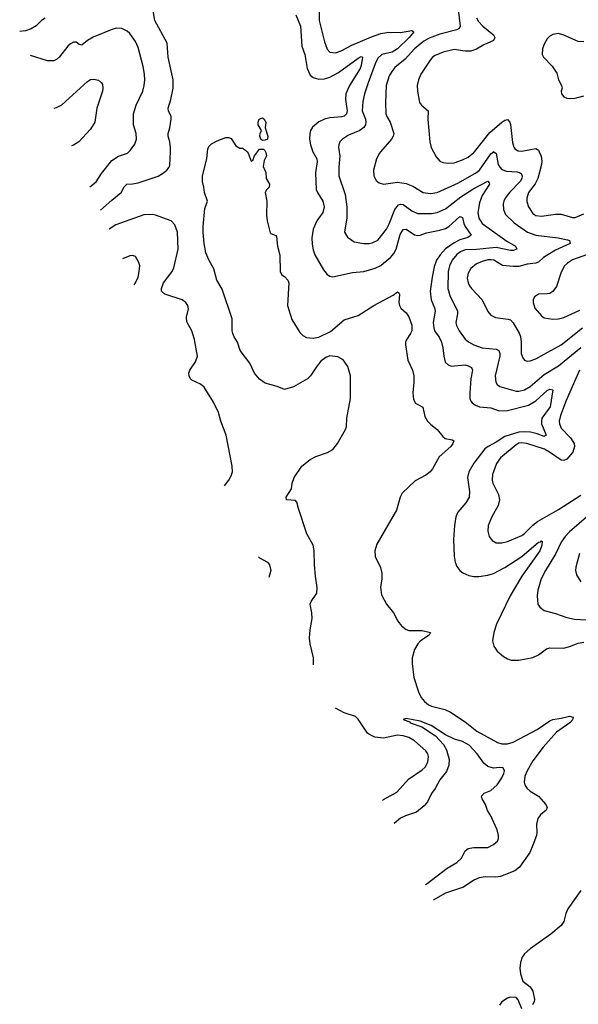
# Model space of a CAD drawing. Header units: inches. Extents: x 1245430 to 1420861, y 606325 to 671315.
# Tile 15 of 256: x 1254128 to 1258092, y 643953 to 650937. Entities that reach past the tile are written whole.
import ezdxf

# ---------------------------------------------------------------- set-up
doc = ezdxf.new("R2010")
doc.units = ezdxf.units.IN
doc.header["$MEASUREMENT"] = 0
doc.layers.add('B2654', color=7, linetype='Continuous')
doc.layers.add('B2655', color=7, linetype='Continuous')

msp = doc.modelspace()

# ---------------------------------------------------------------- linework, layer by layer
at = {"layer": 'B2654', "color": 5}
for points, elevation in [([(1254626.5, 649751.8), (1254672.2, 649787.8), (1254710, 649846.4), (1254781.7, 649938.3), (1254830, 649967.6), (1254892.3, 649990), (1254903.4, 650000)], 1040), ([(1254701.7, 649585.7), (1254782.3, 649657.7), (1254848.9, 649710), (1254870, 649751.8), (1254889.2, 649770.8), (1254930, 649771.5), (1254970, 649779), (1255110, 649827.5), (1255149.7, 649850), (1255171.6, 649868.4), (1255188.7, 649890), (1255194.1, 649905.9), (1255198.1, 650000)], 1020), ([(1256212.5, 646360.1), (1256213, 646410), (1256189.9, 646510), (1256185.5, 646550), (1256189.2, 646610), (1256203.6, 646690), (1256201.5, 646730), (1256189.8, 646790), (1256197.1, 646810), (1256235.8, 646870), (1256239.9, 646910), (1256227.4, 646990), (1256219.5, 647070), (1256217.6, 647170), (1256209.9, 647210), (1256164.7, 647290), (1256105.7, 647470), (1256095.4, 647515.4), (1256085.4, 647525.4), (1256022, 647530), (1256019.7, 647550), (1256058, 647610), (1256061.7, 647650), (1256074.7, 647690), (1256129.7, 647770), (1256190, 647817.7), (1256230, 647837.3), (1256313, 647867), (1256350, 647887.7), (1256383.9, 647930), (1256438.9, 648030), (1256446.2, 648050), (1256449.8, 648110), (1256476.5, 648250), (1256476.2, 648410), (1256457.1, 648477.1), (1256423.7, 648523.7), (1256386, 648546), (1256330, 648552.2), (1256299.3, 648540.7), (1256266, 648514), (1256238.3, 648481.7), (1256192.2, 648410), (1256170.2, 648390), (1256070, 648332.1), (1256007.1, 648312.9), (1255955.1, 648335.1), (1255870, 648358.7), (1255830, 648386), (1255793.2, 648430), (1255760.7, 648500.7), (1255692.6, 648590), (1255674.3, 648650), (1255650, 648687.3), (1255640.8, 648710), (1255636.8, 648730), (1255636, 648816), (1255564.7, 649024.7), (1255528, 649090), (1255506.3, 649170), (1255470, 649234), (1255450, 649283.7), (1255436.2, 649350), (1255430, 649428), (1255429.3, 649470.7), (1255441.5, 649598.5), (1255462, 649650), (1255439, 649710), (1255436, 649750), (1255425.4, 649790), (1255424.4, 649830), (1255457, 649950), (1255461.1, 650000)], 980), ([(1255741.2, 650000), (1255750.5, 649990.5), (1255770, 649934), (1255782, 649938), (1255794.5, 649970), (1255816.4, 650000)], 980), ([(1255872.1, 650000), (1255874.4, 649994.4), (1255878.4, 649970), (1255862.2, 649937.8), (1255856.2, 649896.2), (1255873.7, 649853.7), (1255877.3, 649810), (1255901.3, 649770), (1255898, 649750), (1255878.7, 649730), (1255868.9, 649710), (1255882.7, 649650), (1255879, 649550), (1255884.1, 649510), (1255906, 649426), (1255910, 649419.3), (1255945.5, 649405.5), (1255950, 649398), (1255958.5, 649330), (1255973, 649267), (1255977.1, 649150), (1255986, 649130), (1256010, 649113.4), (1256030, 649090.3), (1256036.9, 649070), (1256028.9, 648910), (1256058.5, 648810), (1256117.1, 648717.1), (1256136.7, 648696.7), (1256163.2, 648683.2), (1256210, 648677.4), (1256250, 648685), (1256334.3, 648725.7), (1256430, 648807.2), (1256530, 648838), (1256640.4, 648910), (1256777.3, 648982.7), (1256810, 649005.5), (1256819.5, 648999.5), (1256822.4, 648990), (1256817.3, 648930), (1256822, 648910), (1256833.7, 648890), (1256870, 648857.7), (1256890, 648830.2), (1256909.7, 648770), (1256910, 648729.8), (1256901.9, 648710), (1256874.6, 648670), (1256866.3, 648650), (1256865.8, 648630), (1256882.7, 648522.7), (1256914.5, 648450), (1256923.7, 648410), (1256925, 648365), (1256916.6, 648290), (1256923.1, 648243.1), (1256937.4, 648217.4), (1256988.6, 648188.6), (1257003, 648123), (1257021.2, 648090), (1257044.3, 648064.3), (1257090, 648029.5), (1257130, 647980.9), (1257147.2, 647967.2), (1257196.8, 647956.8), (1257208.7, 647950), (1257201.7, 647930), (1257187.2, 647910), (1257105, 647835), (1257056.8, 647750), (1257039.5, 647730), (1257010, 647706.5), (1256934, 647666), (1256841.4, 647578.6), (1256828.7, 647550), (1256801.4, 647458.6), (1256663.1, 647216.9), (1256647.3, 647170), (1256649.6, 647129.6), (1256687.2, 647050), (1256698, 647010), (1256698.3, 646970), (1256689.4, 646909.4), (1256696.5, 646856.5), (1256730, 646792.2), (1256779.5, 646730), (1256812.4, 646670), (1256838, 646638), (1256871.4, 646611.4), (1256890, 646603.1), (1256983.8, 646603.8), (1257043.8, 646590), (1257034.6, 646570), (1256971.3, 646530), (1256952.2, 646510), (1256930.2, 646470), (1256914, 646410), (1256912.7, 646370), (1256923.7, 646270), (1256957.6, 646170), (1256975.8, 646130), (1257000.1, 646100.1), (1257030, 646077.5), (1257050, 646067.9), (1257143.8, 646043.8), (1257185.6, 646025.6), (1257290, 645957.4), (1257372.7, 645890), (1257518, 645810), (1257550, 645800.2), (1257590, 645801.5), (1257630, 645812.5), (1257798.6, 645901.4), (1257890, 645964.5), (1257910, 645973.3), (1257970, 645981.6), (1258030, 645996.1), (1258056.3, 645990), (1258050.4, 645970), (1258031.3, 645950), (1257936.5, 645883.5), (1257842.7, 645777.3), (1257770, 645679.3), (1257729, 645610), (1257713, 645570), (1257708.6, 645528.6), (1257713.4, 645510), (1257726.9, 645486.9), (1257750, 645464.4), (1257810, 645428.4), (1257861.1, 645370), (1257870.3, 645350), (1257864.4, 645330), (1257824, 645296), (1257804.9, 645270), (1257795.9, 645230), (1257798.4, 645170), (1257794.7, 645150), (1257770, 645080.7), (1257748, 645030), (1257674.1, 644925.9), (1257641.3, 644898.7), (1257540.2, 644859.8), (1257505.4, 644854.6), (1257430, 644856.8), (1257387.7, 644850), (1257350, 644832.3), (1257276.8, 644783.2), (1257150, 644741.8), (1257062.7, 644692.5)], 980), ([(1256208.4, 650000), (1256235.8, 649950), (1256237.8, 649930), (1256226.8, 649850), (1256233, 649733), (1256240.7, 649710), (1256279, 649650), (1256288.9, 649610), (1256278.5, 649570), (1256237.5, 649510), (1256210.2, 649450), (1256201.3, 649390), (1256204.2, 649344.2), (1256210, 649304), (1256222.3, 649270), (1256283, 649163), (1256310, 649128.8), (1256330, 649116.5), (1256350, 649113.1), (1256490, 649142.6), (1256570, 649151.6), (1256650, 649174.7), (1256690, 649193.8), (1256710, 649208.7), (1256758.3, 649250), (1256782.5, 649277.5), (1256799.4, 649310), (1256827.6, 649412.4), (1256850, 649448.1), (1256870, 649450.2), (1256930, 649410.2), (1256950, 649405.9), (1256970, 649408.9), (1257014.1, 649425.9), (1257110, 649442.7), (1257150, 649456.4), (1257174.2, 649470), (1257250, 649541.7), (1257259.4, 649539.4), (1257270, 649533.4), (1257279.2, 649490), (1257288.7, 649468.7), (1257331.1, 649408.9), (1257307.3, 649392.7), (1257250, 649376.4), (1257210, 649355.1), (1257148.9, 649311.1), (1257111, 649270), (1257086.5, 649230), (1257070, 649183), (1257054.4, 649110), (1257040.5, 649010), (1257046.8, 648950), (1257072.1, 648892.1), (1257075.8, 648870), (1257062.9, 648790), (1257066.4, 648750), (1257072.5, 648730), (1257103.8, 648683.8), (1257120.5, 648650), (1257131.7, 648610), (1257137.4, 648550), (1257148.1, 648508.1), (1257167.9, 648487.9), (1257190, 648479.7), (1257287.5, 648487.5), (1257310, 648482.5), (1257332.9, 648470), (1257340.8, 648450), (1257329.5, 648390.5), (1257321.4, 648290), (1257322.8, 648250), (1257329, 648230), (1257339.1, 648219.1), (1257362.4, 648202.4), (1257390, 648191), (1257470, 648184), (1257530, 648163), (1257590, 648165.3), (1257737.9, 648202.1), (1257790, 648233.6), (1257870, 648307.7), (1257890, 648316.9), (1257911.1, 648311.1), (1257892.8, 648190), (1257833.7, 648110), (1257829.4, 648090), (1257831.5, 648070), (1257864.6, 647990), (1257850, 647980.3), (1257800.3, 648000.3), (1257751.7, 648011.7), (1257710, 648014.5), (1257669.8, 648010.2), (1257570, 647979.9), (1257510, 647941), (1257451.2, 647910), (1257428.3, 647891.7), (1257350.2, 647790), (1257314.5, 647730), (1257305.2, 647690), (1257319.2, 647590), (1257317, 647550), (1257294.4, 647510), (1257236.7, 647443.3), (1257222.3, 647410), (1257212.4, 647350), (1257205.3, 647250), (1257211.5, 647131.5), (1257218.9, 647090), (1257230, 647057.3), (1257250, 647030.4), (1257272.8, 647012.7), (1257315.5, 646995.5), (1257350, 646986.9), (1257386.4, 646986.4), (1257450, 646996), (1257490, 647007.9), (1257570, 647052.1), (1257691.3, 647128.7), (1257810, 647231.1), (1257826, 647234), (1257830, 647239.1), (1257835.3, 647235.3), (1257833, 647210), (1257818.6, 647170), (1257691.4, 646990), (1257607.8, 646850), (1257511.1, 646650), (1257491.3, 646590), (1257483.1, 646530), (1257492.7, 646492.7), (1257517.1, 646457.1), (1257560.2, 646420.2), (1257590, 646403.1), (1257614.7, 646394.7), (1257670, 646393.7), (1257770, 646412), (1257810, 646432.2), (1257866.1, 646473.9), (1257890, 646482.3), (1257990, 646479.1), (1258030, 646490.2), (1258090, 646515.4), (1258130, 646522.2)], 1020), ([(1256395.8, 650000), (1256400.2, 649970), (1256392.1, 649890), (1256393.4, 649830), (1256437.2, 649697.2), (1256449.4, 649610), (1256449.3, 649530.7), (1256433.4, 649430), (1256453, 649393), (1256501.3, 649361.3), (1256570, 649348.2), (1256608.6, 649348.6), (1256630, 649353.7), (1256670, 649374), (1256730, 649452), (1256750, 649488.5), (1256789.1, 649590), (1256817.1, 649622.9), (1256830, 649629.3), (1256850, 649626.4), (1256910, 649580.2), (1256950, 649563), (1257050, 649562.6), (1257090, 649568.8), (1257150, 649595.7), (1257258.9, 649681.1), (1257350, 649740.1), (1257450, 649790.2), (1257459.9, 649779.9), (1257461.5, 649770), (1257409.7, 649690.3), (1257390, 649636.9), (1257378.3, 649570), (1257385.2, 649530), (1257410.2, 649490), (1257584.8, 649364.8), (1257646.7, 649330), (1257656.4, 649310), (1257630, 649299.3), (1257610, 649298.7), (1257510, 649319.7), (1257370, 649305.6), (1257290, 649305.4), (1257255.2, 649290), (1257230, 649270.5), (1257196.6, 649230), (1257178.1, 649190), (1257168.2, 649150), (1257167, 649030), (1257179.4, 648979.4), (1257234.7, 648870), (1257235.4, 648850), (1257222.4, 648790), (1257226.8, 648766.8), (1257245.5, 648730), (1257290, 648670.3), (1257311.6, 648651.6), (1257349.4, 648629.4), (1257410, 648610.2), (1257510, 648600.8), (1257526.7, 648590), (1257535.6, 648570), (1257535.5, 648550), (1257501.8, 648410), (1257506.7, 648366.7), (1257515.3, 648350), (1257535.4, 648335.4), (1257650, 648302), (1257670, 648302.2), (1257710, 648312.3), (1257750, 648334.3), (1257850, 648420.1), (1257950, 648481.6), (1258110, 648611.3)], 1040), ([(1256689, 650000), (1256680.4, 649990), (1256659.5, 649950), (1256639.3, 649870), (1256641.6, 649830), (1256656.4, 649796.4), (1256679.9, 649779.9), (1256710, 649770.4), (1256810, 649783.8), (1256870, 649775.2), (1256917, 649757), (1256990.9, 649710.9), (1257043.7, 649703.7), (1257090, 649710.1), (1257240.8, 649779.2), (1257370, 649852.1), (1257391.1, 649870), (1257470, 649984.2), (1257488.9, 650000)], 1060), ([(1257063.8, 650000), (1257083.4, 649963.4), (1257110, 649933), (1257130, 649924.9), (1257170, 649918.7), (1257210, 649920.3), (1257270, 649941.8), (1257310, 649962.6), (1257350, 649994.7), (1257354.2, 650000)], 1080), ([(1257491.3, 650000), (1257508.2, 649988.2), (1257523.4, 649910), (1257534.2, 649890), (1257550, 649874.2), (1257581.3, 649861.3), (1257657, 649857), (1257673.5, 649853.5), (1257685.4, 649845.4), (1257692.6, 649830), (1257690.1, 649810), (1257679.8, 649790), (1257603.5, 649710), (1257572.7, 649670), (1257562.9, 649650), (1257558, 649630), (1257559.8, 649590), (1257575.8, 649555.8), (1257636.6, 649496.6), (1257730.3, 649430), (1257791.1, 649408.9), (1257948.3, 649388.3), (1258014.9, 649374.9), (1258030.3, 649370), (1258032.8, 649350), (1257930, 649301.2), (1257875.8, 649270), (1257844.2, 649250), (1257810, 649216.1), (1257791.3, 649208.7), (1257730, 649203.7), (1257670, 649185.6), (1257630, 649185), (1257554.2, 649194.2), (1257491.3, 649230), (1257473.6, 649233.6), (1257450, 649232.6), (1257410, 649222.5), (1257370, 649205.4), (1257328.6, 649171.4), (1257310, 649138.4), (1257303.8, 649103.8), (1257309.2, 649070), (1257319.6, 649050), (1257332.9, 649030), (1257409.5, 648949.5), (1257450, 648866), (1257470, 648840.3), (1257504.3, 648824.3), (1257593.5, 648813.5), (1257610, 648806.7), (1257630, 648786), (1257672.3, 648712.3), (1257680.6, 648690), (1257686.3, 648650), (1257687.2, 648570), (1257697.6, 648537.6), (1257710, 648521.3), (1257730, 648514.3), (1257750, 648516.5), (1257790, 648531.9), (1257850, 648563.5), (1257970, 648631), (1258121.5, 648750)], 1060), ([(1257814.4, 650000), (1257827.9, 649967.9), (1257832.6, 649932.6), (1257830.6, 649910), (1257805, 649810), (1257786.6, 649773.4), (1257737.8, 649710), (1257725.4, 649670), (1257726.9, 649646.9), (1257739.2, 649610), (1257770, 649562.4), (1257790, 649547.8), (1257830, 649542), (1257930, 649557.5), (1257970, 649558.2), (1258050, 649532.6), (1258070, 649532.7), (1258130, 649559.7)], 1080), ([(1255582.4, 647631.1), (1255612.2, 647670), (1255630, 647702), (1255637.2, 647730), (1255635.8, 647770), (1255593.8, 647990), (1255555.3, 648090), (1255538.3, 648150), (1255503, 648223), (1255438, 648330), (1255412.3, 648352.3), (1255350, 648380.9), (1255339.7, 648390), (1255329.8, 648410), (1255329, 648430), (1255336.5, 648450), (1255376.8, 648510), (1255390.7, 648550.7), (1255367.7, 648667.7), (1255350, 648729.2), (1255314, 648794), (1255312.1, 648827.9), (1255326.2, 648886.2), (1255321.1, 648910), (1255308, 648930), (1255280.7, 648950), (1255158, 648990), (1255135.1, 649010), (1255134, 649030), (1255147.8, 649070), (1255210.5, 649149.5), (1255222.5, 649177.5), (1255252.8, 649310), (1255248.6, 649430), (1255230, 649480.7), (1255203.6, 649510), (1255091, 649551), (1255070, 649554.3), (1255010, 649551.6), (1254810, 649481.2), (1254762.7, 649450.8)], 1020), ([(1254939.7, 649056.6), (1254950.8, 649070), (1254968.7, 649110), (1254977.2, 649150), (1254980.4, 649190), (1254974.5, 649214.5), (1254950, 649256), (1254930, 649264.5), (1254910, 649262.4), (1254858.1, 649239.7)], 1040), ([(1258150, 649268.7), (1258050, 649233), (1258014, 649210), (1257994.7, 649190), (1257970, 649145.1), (1257936.1, 649043.9), (1257911.5, 649008.5), (1257890, 648995.1), (1257870, 648991.1), (1257810.3, 648989.7), (1257780.7, 648970), (1257770.5, 648950), (1257770.4, 648930), (1257784.4, 648890), (1257830, 648835.5), (1257850, 648822.4), (1257911.8, 648811.8), (1257950, 648814.7), (1257990, 648824.7), (1258103.4, 648876.6)], 1080), ([(1258100.4, 648450), (1258004.7, 648235.3), (1257966.3, 648130), (1257956.8, 648090), (1257957.2, 648070), (1257970, 648038.5), (1258037.2, 647970), (1258061.8, 647930), (1258064.5, 647910), (1258052.2, 647870), (1258010, 647819.8), (1257990, 647810.7), (1257970, 647812.2), (1257887.4, 647870), (1257850.8, 647890), (1257727.3, 647930), (1257690, 647936.1), (1257670, 647932.7), (1257650, 647922.2), (1257540.2, 647830), (1257511.3, 647788.7), (1257481.8, 647710), (1257480.2, 647670), (1257485.2, 647650), (1257526.2, 647570), (1257532.2, 647530), (1257523.2, 647490), (1257477.3, 647410), (1257452.8, 647350), (1257448.8, 647308.8), (1257460.4, 647270), (1257481.5, 647241.5), (1257510, 647227), (1257550, 647226.7), (1257590, 647236.5), (1257690, 647279.2), (1257710, 647292.4), (1257768.2, 647351.8), (1257802, 647378), (1257950, 647463.5), (1258110, 647565)], 1040), ([(1258150, 647408.2), (1258030, 647303.7), (1257997.6, 647270), (1257970.8, 647230), (1257932.4, 647150), (1257859.4, 647030), (1257828.6, 646970), (1257803.6, 646890), (1257800.3, 646850), (1257804.9, 646790), (1257818, 646770), (1257850, 646747), (1257930, 646726), (1258010, 646697.6), (1258065.5, 646685.5), (1258150, 646679)], 1040), ([(1255821.8, 647126.4), (1255830, 647120.4), (1255886.6, 647090), (1255900.5, 647070), (1255910.9, 647030), (1255896.3, 646980.2)], 1020), ([(1258101.2, 647150), (1258074.1, 647054.1), (1258072.8, 647030), (1258079.1, 646999.1), (1258108.5, 646950)], 1060), ([(1256703.1, 645397.8), (1256710, 645406), (1256803.5, 645456.5), (1256887.8, 645550), (1256984.3, 645615.7), (1257005.4, 645634.6), (1257025, 645670), (1257028.8, 645710), (1257023.1, 645730), (1257009.7, 645750), (1256930, 645820.7), (1256890, 645844.5), (1256850, 645858), (1256810, 645861.1), (1256710, 645841.5), (1256648, 645848), (1256610, 645866.1), (1256597, 645877), (1256530, 645974.4), (1256510, 645994.3), (1256430, 646020.2), (1256370, 646053.6), (1256368.7, 646053.8)], 980), ([(1257006.5, 644802.7), (1257019.2, 644810), (1257160.6, 644919.4), (1257230, 644959.3), (1257261.8, 644990), (1257290, 645042.4), (1257310, 645057.7), (1257350, 645064.7), (1257450, 645064.4), (1257490, 645085.6), (1257517.3, 645110), (1257524.9, 645130), (1257524.9, 645150), (1257515.5, 645190), (1257470.7, 645290), (1257448.3, 645328.3), (1257433, 645370), (1257410.5, 645410), (1257406, 645430), (1257422.8, 645450), (1257470, 645469.7), (1257515.3, 645510), (1257550, 645559.3), (1257564.4, 645590), (1257568, 645610), (1257558.8, 645630), (1257532.7, 645632.7), (1257488.8, 645628.8), (1257450, 645639.5), (1257422.4, 645662.4), (1257373.9, 645730), (1257317.7, 645790), (1257270, 645817.6), (1257213.1, 645833.1), (1257150, 645863.2), (1257046.7, 645930), (1256970, 645960.7), (1256870, 645979.1), (1256850, 645972), (1256896.5, 645956.5), (1256899, 645950), (1256981.8, 645921.8), (1257077.9, 645857.9), (1257134.7, 645794.7), (1257157.6, 645757.6), (1257175.4, 645690), (1257173.2, 645650), (1257155.7, 645604.3), (1257110, 645544), (1257076.3, 645483.7), (1257050, 645449), (1257021.2, 645390), (1256998.2, 645361.8), (1256943.7, 645316.3), (1256864.7, 645290), (1256830, 645273.6), (1256786.1, 645235)], 960), ([(1258110, 644759.5), (1258016.8, 644630), (1258002.5, 644597.5), (1257990, 644540.5), (1257970, 644511.7), (1257897.4, 644450), (1257750, 644346.7), (1257709.8, 644310.2), (1257693.8, 644286.2), (1257681.2, 644250), (1257677.8, 644210), (1257682, 644170), (1257698, 644118), (1257750, 644076.2), (1257770, 644046), (1257782, 643990), (1257778.3, 643970), (1257766.9, 643950)], 980), ([(1257690, 643921.3), (1257664.9, 643984.9), (1257650, 644001), (1257610, 644003.1), (1257590, 643997), (1257549.7, 643970), (1257533.3, 643946.7)], 980)]:
    msp.add_lwpolyline(points, dxfattribs=dict(at, elevation=elevation))
at = {"layer": 'B2655', "color": 5}
for points, elevation in [([(1255198.1, 650000), (1255199.4, 650030), (1255193.6, 650070), (1255181.5, 650110), (1255181.7, 650130), (1255194, 650170), (1255204, 650230), (1255202.8, 650250), (1255183.1, 650290), (1255182.3, 650310), (1255201.5, 650370), (1255217, 650450), (1255217.8, 650510), (1255182, 650670), (1255173.7, 650770), (1255087.2, 650930), (1255070, 651028.7)], 1020), ([(1256088.8, 650970), (1256121.1, 650890), (1256129.5, 650750), (1256150.8, 650690), (1256168.9, 650590), (1256190, 650544), (1256210, 650526.4), (1256250, 650515.6), (1256290, 650518.2), (1256329.4, 650529.4), (1256390, 650563.1), (1256530, 650664.8), (1256550, 650674.7), (1256561.6, 650670), (1256551.2, 650611.2), (1256543.1, 650590), (1256469.2, 650470), (1256442.2, 650410), (1256439, 650370), (1256451.4, 650290), (1256446, 650270), (1256430, 650252.1), (1256413.4, 650246.6), (1256330, 650240.9), (1256290, 650230.5), (1256250, 650213.3), (1256205.3, 650174.7), (1256191, 650150), (1256186.6, 650130), (1256184.8, 650090), (1256191.8, 650050), (1256205.4, 650005.4), (1256208.4, 650000)], 1020), ([(1256253.7, 650990), (1256254.3, 650930), (1256290, 650780.7), (1256310, 650728), (1256330, 650706), (1256370, 650702.8), (1256410, 650716.2), (1256484.3, 650755.7), (1256624.3, 650815.7), (1256690, 650839.2), (1256747.2, 650847.2), (1256830, 650845.7), (1256910, 650860.8), (1256924.2, 650850), (1256892.5, 650810), (1256808.8, 650730), (1256770, 650706.7), (1256698.9, 650690), (1256670, 650662.7), (1256650, 650623.5), (1256601.6, 650490), (1256575.8, 650410), (1256563.7, 650356.3), (1256557.9, 650290), (1256580.7, 650230), (1256585.1, 650210), (1256582.6, 650190), (1256568.9, 650171.1), (1256541.7, 650150), (1256462.4, 650117.6), (1256417.6, 650090), (1256400.3, 650070), (1256392.8, 650050), (1256391.4, 650030), (1256395.8, 650000)], 1040), ([(1257239.1, 651010), (1257252.7, 650890), (1257245.8, 650874.2), (1257230, 650864.1), (1257110, 650833), (1257034.7, 650805.3), (1256995.7, 650784.3), (1256930.2, 650730), (1256864, 650656), (1256790, 650596.8), (1256767.8, 650570), (1256750, 650538), (1256729.3, 650469.3), (1256723.7, 650350), (1256726.2, 650270), (1256732.8, 650250), (1256757.6, 650210), (1256781.8, 650130), (1256777.6, 650110), (1256766.7, 650090), (1256689, 650000)], 1060), ([(1254310, 650946.6), (1254283.8, 650930), (1254246.4, 650893.6), (1254210, 650872.4), (1254170, 650857.2), (1254130, 650852.4), (1254128.5, 650852.7)], 1020), ([(1257370.1, 650950), (1257383.9, 650923.9), (1257415, 650890), (1257490.2, 650830), (1257499.3, 650810), (1257489, 650790), (1257421.6, 650758.4), (1257370, 650726.8), (1257330, 650713.6), (1257290, 650714.2), (1257210, 650724.7), (1257132.8, 650707.2), (1257077.2, 650682.8), (1257057.6, 650670), (1257040.3, 650650), (1256975.3, 650550), (1256957, 650510), (1256948.8, 650470), (1256950.3, 650430), (1256965.7, 650350), (1256978.4, 650330), (1257026.4, 650290), (1257024.9, 650230), (1257039.3, 650070), (1257047.7, 650030), (1257063.8, 650000)], 1080), ([(1254903.4, 650000), (1254912.1, 650007.9), (1254946, 650054), (1254956.9, 650090), (1254953.7, 650130), (1254935.3, 650190), (1254936, 650270), (1254954.8, 650330), (1255001.5, 650430), (1255012, 650470), (1255015.6, 650510), (1255014.5, 650550), (1255004.9, 650604.9), (1254970, 650739.5), (1254950, 650782), (1254910, 650839.5), (1254890, 650856.2), (1254854.1, 650874.1), (1254815.9, 650875.9), (1254790, 650869.6), (1254650, 650813.5), (1254610.3, 650790), (1254570, 650755.1), (1254550, 650760.7), (1254530, 650776.2), (1254510, 650776.9), (1254490, 650766.6), (1254470, 650748), (1254410, 650672.6), (1254390, 650654.8), (1254370, 650645.3), (1254326, 650646), (1254205.7, 650682.1)], 1040), ([(1258130, 650778.7), (1258090, 650783), (1257990, 650828), (1257950, 650838.7), (1257910, 650831.5), (1257890, 650820.5), (1257870, 650800.7), (1257850, 650762.7), (1257838.7, 650730), (1257836.4, 650690), (1257844.4, 650670), (1257906.1, 650606.1), (1257938.3, 650558.3), (1257950.3, 650510), (1257971.8, 650470), (1257976, 650450), (1257970.3, 650430), (1257972.4, 650410), (1257989.1, 650389.1), (1258010, 650379.5), (1258030, 650376.9), (1258070, 650380.2), (1258130, 650397.2)], 1120), ([(1254374, 650310.1), (1254390, 650314), (1254427.1, 650332.9), (1254610, 650498.4), (1254630, 650511.6), (1254654.2, 650514.2), (1254687, 650507), (1254709.5, 650489.5), (1254717, 650477), (1254719.5, 650450), (1254715.6, 650430), (1254675.4, 650310), (1254660.5, 650210), (1254630, 650160.5), (1254547.3, 650070), (1254510, 650047.4), (1254495.5, 650041.6)], 1060), ([(1257354.2, 650000), (1257463.1, 650136.9), (1257550, 650210.1), (1257570, 650224.3), (1257590, 650228), (1257604.7, 650210), (1257610, 650193.4), (1257625.4, 650065.4), (1257633.4, 650033.4), (1257641.6, 650021.6), (1257665.9, 650005.9), (1257690, 650003), (1257790, 650022), (1257810.1, 650010.1), (1257814.4, 650000)], 1080), ([(1255461.1, 650000), (1255462.5, 650017.5), (1255470, 650038), (1255490, 650056), (1255530, 650078), (1255590, 650102), (1255610, 650102), (1255630, 650094), (1255662, 650042), (1255690, 650024.7), (1255710, 650024.7), (1255730, 650011.3), (1255741.2, 650000)], 980), ([(1255816.4, 650000), (1255830, 650018.7), (1255857.2, 650017.2), (1255868.5, 650008.5), (1255872.1, 650000)], 980), ([(1257488.9, 650000), (1257490, 650000.9), (1257491.3, 650000)], 1060)]:
    msp.add_lwpolyline(points, dxfattribs=dict(at, elevation=elevation))
at = {"layer": 'B2655', "color": 5, "elevation": 980}
msp.add_lwpolyline([(1255850, 650079.7), (1255839.7, 650090), (1255831.3, 650110), (1255834, 650130), (1255843.7, 650150), (1255821.5, 650190), (1255820.3, 650210), (1255828.2, 650231.8), (1255850, 650240.3), (1255863.1, 650230), (1255874.4, 650210), (1255870.4, 650170), (1255888.4, 650110), (1255886.8, 650090), (1255870, 650081.6)], close=True, dxfattribs=at)

doc.saveas('drawing.dxf')
